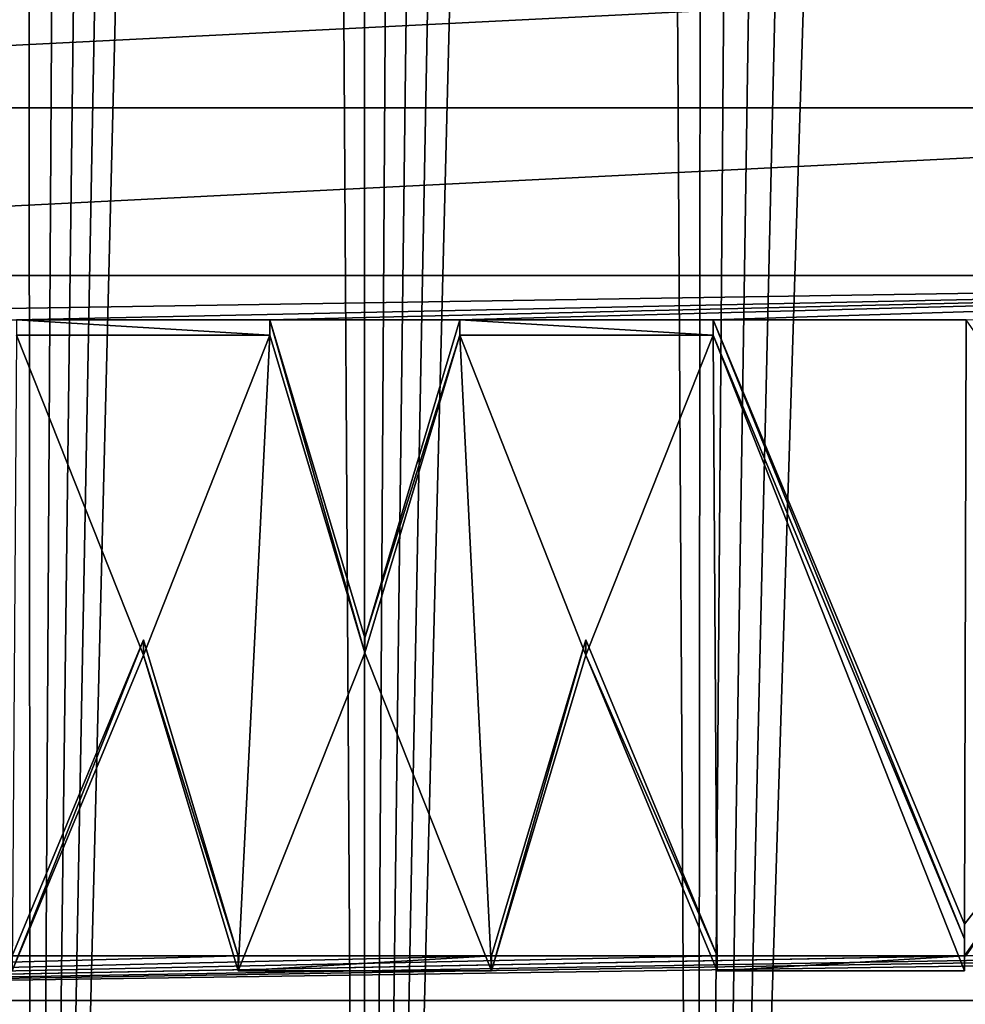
# Model space of a CAD drawing. Header units: metres. Extents: x -109 to 109, y -67 to 73.
# Tile 29 of 253: x -77.43 to -74.87, y -59.19 to -56.53. Entities that reach past the tile are written whole.
import ezdxf

# ---------------------------------------------------------------- set-up
doc = ezdxf.new("R2010")
doc.units = ezdxf.units.M
doc.layers.add('solid_508035_K244200000C76', color=7, linetype='CONTINUOUS')

msp = doc.modelspace()

# ---------------------------------------------------------------- linework, layer by layer
at = {"layer": 'solid_508035_K244200000C76'}
for points in [[(-77.400597, -65.60865, 21.212849), (-76.859367, -36.56205, 2.372368), (-76.678955, -36.541725, 2.362385)], [(-76.500175, -65.613487, 21.242872), (-77.400597, -65.60865, 21.212849), (-76.678955, -36.541725, 2.362385)], [(-76.500175, -65.613487, 21.242872), (-76.678955, -36.541725, 2.362385), (-76.499916, -36.535061, 2.35912)], [(-76.500175, -65.613487, 21.242872), (-76.499916, -36.535061, 2.35912), (-76.320877, -36.541733, 2.36239)], [(-76.500175, -65.613487, 21.242872), (-76.320877, -36.541733, 2.36239), (-76.140457, -36.562077, 2.372381)], [(-77.400597, -65.60865, 21.212849), (-77.042763, -36.596798, 2.389452), (-76.859367, -36.56205, 2.372368)], [(-76.500175, -65.613487, 21.242872), (-76.140457, -36.562077, 2.372381), (-75.957054, -36.59684, 2.389473)], [(-77.400597, -65.60865, 21.212849), (-77.230812, -36.647068, 2.41416), (-77.042763, -36.596798, 2.389452)], [(-76.500175, -65.613487, 21.242872), (-75.957054, -36.59684, 2.389473), (-75.769005, -36.647125, 2.414187)], [(-77.400597, -65.60865, 21.212849), (-77.424782, -36.714504, 2.447306), (-77.230812, -36.647068, 2.41416)], [(-75.599731, -65.608658, 21.212872), (-76.500175, -65.613487, 21.242872), (-75.769005, -36.647125, 2.414187)], [(-75.599731, -65.608658, 21.212872), (-75.769005, -36.647125, 2.414187), (-75.575035, -36.714573, 2.44734)], [(-78.30024, -65.594063, 21.122646), (-77.62632, -36.801525, 2.490103), (-77.424782, -36.714504, 2.447306)], [(-77.400597, -65.60865, 21.212849), (-78.30024, -65.594063, 21.122646), (-77.424782, -36.714504, 2.447306)], [(-75.599731, -65.608658, 21.212872), (-75.575035, -36.714573, 2.44734), (-75.373489, -36.801617, 2.490149)], [(-75.599731, -65.608658, 21.212872), (-75.373489, -36.801617, 2.490149), (-75.162392, -36.911377, 2.54416)], [(-75.599731, -65.608658, 21.212872), (-75.162392, -36.911377, 2.54416), (-74.940308, -37.047436, 2.611136)], [(-75.599731, -65.608658, 21.212872), (-74.940308, -37.047436, 2.611136), (-74.70533, -37.214687, 2.69353)], [(-74.700043, -65.59407, 21.122684), (-75.599731, -65.608658, 21.212872), (-74.70533, -37.214687, 2.69353)], [(-80.830116, -56.766289, 42.800137), (-72.169884, -56.766289, 42.800137), (-72.669769, -56.356804, 43.384941)], [(-80.830116, -56.766289, 42.800137), (-72.669769, -56.356804, 43.384941), (-80.330231, -56.356804, 43.384941)], [(-81.198471, -57.219379, 42.153057), (-71.801529, -57.219379, 42.153057), (-72.169884, -56.766289, 42.800137)], [(-81.198471, -57.219379, 42.153057), (-72.169884, -56.766289, 42.800137), (-80.830116, -56.766289, 42.800137)], [(-79.421021, -57.339874, 41.980976), (-71.801529, -57.219379, 42.153057), (-81.198471, -57.219379, 42.153057)], [(-79.421021, -57.339874, 41.980976), (-77.442856, -57.339874, 41.980972), (-71.801529, -57.219379, 42.153057)], [(-77.442856, -57.339874, 41.980972), (-76.757141, -57.339874, 41.980972), (-71.801529, -57.219379, 42.153057)], [(-76.757141, -57.339874, 41.980972), (-76.242859, -57.339874, 41.980972), (-71.801529, -57.219379, 42.153057)], [(-76.242859, -57.339874, 41.980972), (-75.557144, -57.339874, 41.980972), (-71.801529, -57.219379, 42.153057)], [(-75.557144, -57.339874, 41.980972), (-74.871712, -57.339874, 41.980972), (-71.801529, -57.219379, 42.153057)], [(-76.757141, -57.380833, 42.009651), (-76.757141, -57.339874, 41.980972), (-77.442856, -57.339874, 41.980972)], [(-77.442856, -57.380833, 42.009651), (-76.757141, -57.380833, 42.009651), (-77.442856, -57.339874, 41.980972)], [(-76.757141, -57.339874, 41.980972), (-76.5, -58.200237, 40.752247), (-76.242859, -57.339874, 41.980972)], [(-76.5, -58.241196, 40.780926), (-76.5, -58.200237, 40.752247), (-76.757141, -57.339874, 41.980972)], [(-76.757141, -57.380833, 42.009651), (-76.5, -58.241196, 40.780926), (-76.757141, -57.339874, 41.980972)], [(-76.242859, -57.380833, 42.009651), (-76.242859, -57.339874, 41.980972), (-76.5, -58.200237, 40.752247)], [(-75.557144, -57.380833, 42.009651), (-75.557144, -57.339874, 41.980972), (-76.242859, -57.339874, 41.980972)], [(-76.242859, -57.380833, 42.009651), (-75.557144, -57.380833, 42.009651), (-76.242859, -57.339874, 41.980972)], [(-75.557144, -57.339874, 41.980972), (-74.876717, -58.974567, 39.646389), (-74.871712, -57.339874, 41.980972)], [(-74.876717, -59.015526, 39.675068), (-74.876717, -58.974567, 39.646389), (-75.557144, -57.339874, 41.980972)], [(-75.557144, -57.380833, 42.009651), (-74.876717, -59.015526, 39.675068), (-75.557144, -57.339874, 41.980972)], [(-74.876717, -58.974567, 39.646389), (-74.271713, -58.200237, 40.752247), (-74.871712, -57.339874, 41.980972)], [(-77.098328, -58.246803, 40.772919), (-77.442856, -57.380833, 42.009651), (-77.454109, -59.101559, 39.552197)], [(-77.098328, -58.246803, 40.772919), (-76.757141, -57.380833, 42.009651), (-77.442856, -57.380833, 42.009651)], [(-76.842857, -59.101559, 39.552197), (-76.757141, -57.380833, 42.009651), (-77.098328, -58.246803, 40.772919)], [(-76.842857, -59.101559, 39.552197), (-76.5, -58.241196, 40.780926), (-76.757141, -57.380833, 42.009651)], [(-76.5, -58.241196, 40.780926), (-76.242859, -57.380833, 42.009651), (-76.5, -58.200237, 40.752247)], [(-76.157143, -59.101559, 39.552197), (-76.242859, -57.380833, 42.009651), (-76.5, -58.241196, 40.780926)], [(-75.901672, -58.246803, 40.772919), (-75.557144, -57.380833, 42.009651), (-76.242859, -57.380833, 42.009651)], [(-75.901672, -58.246803, 40.772919), (-76.242859, -57.380833, 42.009651), (-76.157143, -59.101559, 39.552197)], [(-75.545891, -59.101559, 39.552197), (-75.557144, -57.380833, 42.009651), (-75.901672, -58.246803, 40.772919)], [(-74.876717, -59.101559, 39.552197), (-74.876717, -59.015526, 39.675068), (-75.557144, -57.380833, 42.009651)], [(-74.876717, -59.101559, 39.552197), (-75.557144, -57.380833, 42.009651), (-75.545891, -59.101559, 39.552197)], [(-76.842857, -59.060604, 39.523518), (-77.098328, -58.205845, 40.74424), (-77.454109, -59.060604, 39.523518)], [(-77.454109, -59.101559, 39.552197), (-77.454109, -59.060604, 39.523518), (-77.098328, -58.205845, 40.74424)], [(-77.098328, -58.246803, 40.772919), (-77.454109, -59.101559, 39.552197), (-77.098328, -58.205845, 40.74424)], [(-77.098328, -58.246803, 40.772919), (-77.098328, -58.205845, 40.74424), (-76.842857, -59.060604, 39.523518)], [(-75.545891, -59.060604, 39.523518), (-75.901672, -58.205845, 40.74424), (-76.157143, -59.060604, 39.523518)], [(-76.157143, -59.101559, 39.552197), (-76.157143, -59.060604, 39.523518), (-75.901672, -58.205845, 40.74424)], [(-75.901672, -58.246803, 40.772919), (-76.157143, -59.101559, 39.552197), (-75.901672, -58.205845, 40.74424)], [(-75.901672, -58.246803, 40.772919), (-75.901672, -58.205845, 40.74424), (-75.545891, -59.060604, 39.523518)], [(-74.876717, -59.060604, 39.523518), (-74.871712, -59.060604, 39.523518), (-74.271713, -58.200237, 40.752247)], [(-74.876717, -59.060604, 39.523518), (-74.271713, -58.200237, 40.752247), (-74.876717, -58.974567, 39.646389)], [(-76.842857, -59.101559, 39.552197), (-77.098328, -58.246803, 40.772919), (-76.842857, -59.060604, 39.523518)], [(-76.157143, -59.101559, 39.552197), (-76.5, -58.241196, 40.780926), (-76.842857, -59.101559, 39.552197)], [(-75.545891, -59.101559, 39.552197), (-75.901672, -58.246803, 40.772919), (-75.545891, -59.060604, 39.523518)], [(-74.876717, -59.101559, 39.552197), (-74.876717, -59.060604, 39.523518), (-74.876717, -58.974567, 39.646389)], [(-74.876717, -59.101559, 39.552197), (-74.876717, -58.974567, 39.646389), (-74.876717, -59.015526, 39.675068)], [(-72.986, -59.060604, 39.523518), (-81.198471, -59.181095, 39.351437), (-71.801529, -59.181095, 39.351437)], [(-73.671715, -59.060604, 39.523518), (-81.198471, -59.181095, 39.351437), (-72.986, -59.060604, 39.523518)], [(-74.133179, -59.060604, 39.523518), (-74.871712, -59.060604, 39.523518), (-81.198471, -59.181095, 39.351437)], [(-74.876717, -59.060604, 39.523518), (-81.198471, -59.181095, 39.351437), (-74.871712, -59.060604, 39.523518)], [(-73.671715, -59.060604, 39.523518), (-74.133179, -59.060604, 39.523518), (-81.198471, -59.181095, 39.351437)], [(-76.842857, -59.060604, 39.523518), (-77.454109, -59.060604, 39.523518), (-81.198471, -59.181095, 39.351437)], [(-76.157143, -59.060604, 39.523518), (-76.842857, -59.060604, 39.523518), (-81.198471, -59.181095, 39.351437)], [(-75.545891, -59.060604, 39.523518), (-76.157143, -59.060604, 39.523518), (-81.198471, -59.181095, 39.351437)], [(-74.876717, -59.060604, 39.523518), (-75.545891, -59.060604, 39.523518), (-81.198471, -59.181095, 39.351437)], [(-76.842857, -59.101559, 39.552197), (-76.842857, -59.060604, 39.523518), (-76.157143, -59.060604, 39.523518)], [(-76.157143, -59.101559, 39.552197), (-76.842857, -59.101559, 39.552197), (-76.157143, -59.060604, 39.523518)], [(-75.545891, -59.101559, 39.552197), (-75.545891, -59.060604, 39.523518), (-74.876717, -59.060604, 39.523518)], [(-74.876717, -59.101559, 39.552197), (-75.545891, -59.101559, 39.552197), (-74.876717, -59.060604, 39.523518)], [(-71.801529, -59.181095, 39.351437), (-81.198471, -59.181095, 39.351437), (-80.830116, -59.63419, 38.704353)], [(-71.801529, -59.181095, 39.351437), (-80.830116, -59.63419, 38.704353), (-72.169884, -59.63419, 38.704353)]]:
    msp.add_3dface(points, dxfattribs=at)

doc.saveas('drawing.dxf')
